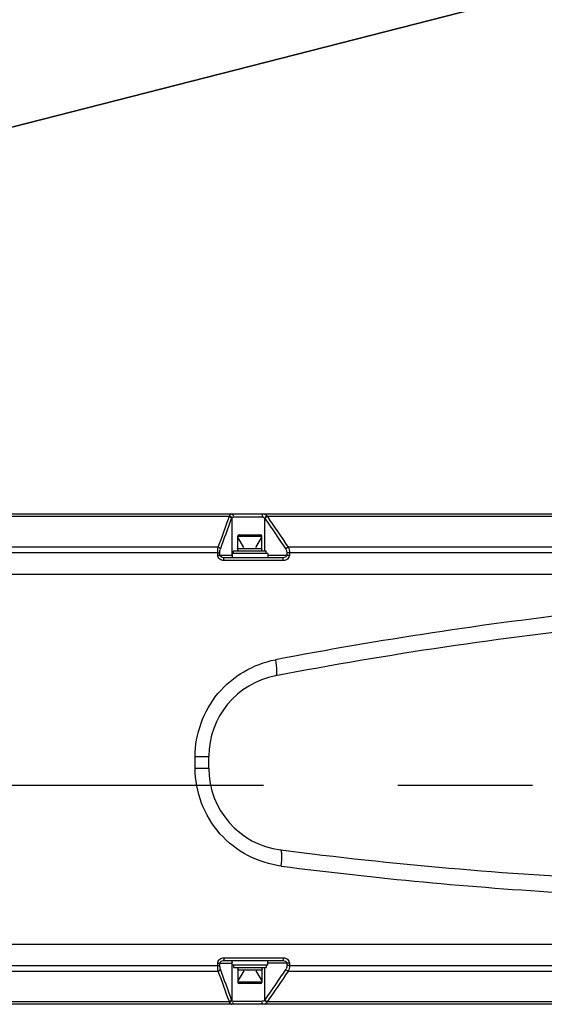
# Model space of a CAD drawing. Header units: millimetres. Extents: x 0 to 11890, y 0 to 8410.
# Tile 78 of 137: x 8043 to 8234, y 1992 to 2352. Entities that reach past the tile are written whole.
import ezdxf

# ---------------------------------------------------------------- set-up
doc = ezdxf.new("R2010")
doc.units = ezdxf.units.MM
doc.header["$LTSCALE"] = 653.95
doc.linetypes.add('CENTER', pattern=[0.6, 0.375, -0.075, 0.075, -0.075])
doc.layers.get('0').update_dxf_attribs({"linetype": 'CONTINUOUS'})
for name, color, linetype in [('204102000001_DXF_AXIS', 7, 'CONTINUOUS'), ('304102000016DXF_CONTINUOUS_LINE', 7, 'CONTINUOUS'), ('304105000070DXF_CONTINUOUS_LINE', 7, 'CONTINUOUS'), ('304106000010DXF_CONTINUOUS_LINE', 7, 'CONTINUOUS'), ('304107000007DXF_CONTINUOUS_LINE', 7, 'CONTINUOUS'), ('304107000008DXF_CONTINUOUS_LINE', 7, 'CONTINUOUS'), ('501023000065DXF_CONTINUOUS_LINE', 7, 'CONTINUOUS'), ('604006000002DXF_CONTINUOUS_LINE', 7, 'CONTINUOUS'), ('ZUIDAYUNDONGFANWEIDXF_DIMENSION', 7, 'CONTINUOUS')]:
    doc.layers.add(name, color=color, linetype=linetype)
doc.styles.get("Standard").update_dxf_attribs({"font": 'txt', "width": 0.7})
doc.dimstyles.new('DIMSTYLE_11', dxfattribs={"dimtxt": 120, "dimasz": 60, "dimexe": 1, "dimexo": 0, "dimtad": 1, "dimdsep": 46, "dimtxsty": 'Standard', "dimblk": '_FILLED', "dimblk1": '_FILLED', "dimblk2": '_FILLED', "dimcen": 0.09, "dimclrt": 5, "dimazin": 2, "dimtp": 0.8, "dimtm": 0.8, "dimtfac": 1, "dimtofl": 0, "dimtmove": 0, "dimatfit": 3, "dimldrblk": '_FILLED', "dimfxl": 0, "dimtolj": 1, "dimarcsym": 0})
doc.dimstyles.new('DIMSTYLE_12', dxfattribs={"dimtxt": 120, "dimasz": 60, "dimexe": 1, "dimexo": 0, "dimtad": 1, "dimdec": 0, "dimdsep": 46, "dimtxsty": 'Standard', "dimblk": '_FILLED', "dimblk1": '_FILLED', "dimblk2": '_FILLED', "dimcen": 0.09, "dimclrt": 5, "dimazin": 2, "dimtp": 2, "dimtm": 2, "dimtfac": 1, "dimtdec": 0, "dimtofl": 0, "dimtmove": 0, "dimatfit": 3, "dimldrblk": '_FILLED', "dimfxl": 0, "dimtolj": 1, "dimarcsym": 0})

# ---------------------------------------------------------------- blocks, each defined once
blk = doc.blocks.new('_FILLED')
at = {"color": 0, "linetype": 'ByBlock'}
blk.add_solid([(0, 0), (-1, 0.1667), (-1, -0.1667)], dxfattribs=at)
blk = doc.blocks.new('*D20')
at = {"layer": 'ZUIDAYUNDONGFANWEIDXF_DIMENSION', "color": 2, "linetype": 'Continuous'}
for p, q in [((7101.47, 2072.36), (8154.88, 2584.54)), ((7586.21, 2308.04), (7101.47, 2072.36)), ((7586.21, 2308.04), (7586.21, 2308.04))]:
    blk.add_line(p, q, dxfattribs=at)
at = {"layer": 'ZUIDAYUNDONGFANWEIDXF_DIMENSION', "color": 2, "linetype": 'Continuous', "xscale": 60, "yscale": 60, "zscale": 60, "rotation": 205.9299928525}
blk.add_blockref('_FILLED', (7586.21, 2308.04), dxfattribs=at)
blk = doc.blocks.new('*D21')
at = {"layer": 'ZUIDAYUNDONGFANWEIDXF_DIMENSION', "color": 2, "linetype": 'Continuous'}
for p, q in [((7101.47, 2072.36), (9596.57, 2711.23)), ((9052.85, 2572.01), (7101.47, 2072.36)), ((9052.85, 2572.01), (9052.85, 2572.01))]:
    blk.add_line(p, q, dxfattribs=at)
at = {"layer": 'ZUIDAYUNDONGFANWEIDXF_DIMENSION', "color": 2, "linetype": 'Continuous', "xscale": 60, "yscale": 60, "zscale": 60, "rotation": 194.361527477}
blk.add_blockref('_FILLED', (9052.85, 2572.01), dxfattribs=at)

msp = doc.modelspace()

# ---------------------------------------------------------------- linework, layer by layer
at = {"layer": '204102000001_DXF_AXIS', "color": 7, "linetype": 'CENTER'}
msp.add_line((7101.466, 2072.359), (8505.374, 2072.359), dxfattribs=at)
at = {"layer": '304102000016DXF_CONTINUOUS_LINE', "color": 7, "linetype": 'Continuous'}
for p, q in [((7779.182, 2149.359), (8380.935, 2149.359)), ((8111.466, 2078.503), (8111.466, 2082.775)), ((7826.285, 2014.359), (8285.923, 2014.359))]:
    msp.add_line(p, q, dxfattribs=at)
at = {"layer": '304102000016DXF_CONTINUOUS_LINE', "color": 9, "linetype": 'Continuous'}
for p, q in [((8106.497, 2082.775), (8111.466, 2082.775)), ((8106.497, 2078.503), (8106.497, 2082.775)), ((8106.497, 2078.503), (8111.466, 2078.503))]:
    msp.add_line(p, q, dxfattribs=at)
for centre, radius, start, end in [((8419.897, 634.155), 1510.932, 96.429214, 100.839182), ((8330.969, 3541.336), 1510.919, 262.659985, 266.617718)]:
    msp.add_arc(centre, radius, start, end, dxfattribs=at)
at = {"layer": '304102000016DXF_CONTINUOUS_LINE', "color": 7, "linetype": 'Continuous'}
for centre, radius, start, end in [((8418.326, 639.083), 1500, 96.067879, 100.855937), ((8141.466, 2082.775), 30, 100.85594, 180), ((8141.466, 2078.503), 30, 180, 262.64847), ((8329.562, 3536.419), 1500, 262.648466, 267.381055)]:
    msp.add_arc(centre, radius, start, end, dxfattribs=at)
at = {"layer": '304102000016DXF_CONTINUOUS_LINE', "color": 9, "linetype": 'Continuous'}
for points, knots in [([(8106.497, 2082.775), (8106.498, 2090.939), (8112.432, 2107.723), (8127.81, 2116.608), (8135.761, 2118.131)], [0, 0, 0, 0, 0.5020959, 1, 1, 1, 1]), ([(8135.761, 2118.131), (8136.012, 2116.779), (8136.244, 2114.877), (8136.222, 2113.053), (8136.009, 2112.275), (8135.815, 2112.238)], [0, 0, 0, 0, 0.6863844, 0.9017456, 1, 1, 1, 1]), ([(8137.938, 2042.799), (8129.572, 2043.877), (8112.993, 2052.443), (8106.498, 2069.99), (8106.497, 2078.503)], [0, 0, 0, 0, 0.4977092, 1, 1, 1, 1]), ([(8137.938, 2042.799), (8138.11, 2044.177), (8138.228, 2046.11), (8138.092, 2047.951), (8137.825, 2048.724), (8137.627, 2048.75)], [0, 0, 0, 0, 0.6854989, 0.9012731, 1, 1, 1, 1])]:
    msp.add_open_spline(points, degree=3, knots=knots, dxfattribs=at)
at = {"layer": '304105000070DXF_CONTINUOUS_LINE', "color": 7, "linetype": 'Continuous'}
for p, q in [((8120.466, 2157.959), (8132.466, 2157.959)), ((8120.466, 2156.959), (8120.466, 2157.959)), ((8132.466, 2156.959), (8132.466, 2157.959)), ((8120.466, 2006.759), (8120.466, 2005.759)), ((8120.466, 2005.759), (8132.466, 2005.759)), ((8132.466, 2006.759), (8132.466, 2005.759))]:
    msp.add_line(p, q, dxfattribs=at)
at = {"layer": '304106000010DXF_CONTINUOUS_LINE', "color": 7, "linetype": 'Continuous'}
for p, q in [((8132.966, 2156.959), (8119.966, 2156.959)), ((8119.966, 2156.959), (8119.966, 2155.359)), ((8132.966, 2156.959), (8132.966, 2155.359)), ((8119.966, 2006.759), (8119.966, 2008.359)), ((8119.966, 2006.759), (8132.966, 2006.759)), ((8132.966, 2006.759), (8132.966, 2008.359))]:
    msp.add_line(p, q, dxfattribs=at)
at = {"layer": '304107000007DXF_CONTINUOUS_LINE', "color": 7, "linetype": 'Continuous'}
for p, q in [((7779.182, 2014.359), (8363.773, 2014.359)), ((8116.855, 2008.359), (8138.468, 2008.359)), ((8378.15, 1992.359), (7792.916, 1992.359))]:
    msp.add_line(p, q, dxfattribs=at)
at = {"layer": '304107000007DXF_CONTINUOUS_LINE', "color": 9, "linetype": 'Continuous'}
for p, q in [((8117.029, 2009.359), (8138.648, 2009.359)), ((7890.016, 2006.533), (8114.754, 2006.534)), ((8114.754, 2007.359), (8119.966, 2007.359)), ((8114.754, 2006.534), (8114.754, 2007.359)), ((8114.754, 2006.534), (8115.52, 2006.534)), ((8115.52, 2006.534), (8115.52, 2007.359)), ((8119.888, 2007.359), (8119.888, 1993.808)), ((8131.828, 2005.759), (8131.828, 1993.851)), ((8140.911, 2007.359), (8132.966, 2007.359)), ((8139.965, 2007.359), (8139.965, 2006.534)), ((8140.911, 2006.534), (8139.965, 2006.534)), ((8140.911, 2007.359), (8140.911, 2006.534)), ((8140.911, 2006.534), (8312.743, 2006.532)), ((7889.892, 2004.498), (8114.917, 2004.499)), ((8140.471, 2004.499), (8312.565, 2004.498)), ((7887.864, 1993.325), (8118.995, 1993.325)), ((8130.816, 1993.359), (8120.475, 1993.359)), ((8132.841, 1993.325), (8312.169, 1993.325))]:
    msp.add_line(p, q, dxfattribs=at)
for points in [[(8119.059, 1993.032), (8119.037, 1993.125), (8119.015, 1993.222), (8118.995, 1993.325)], [(8119.888, 1993.808), (8119.859, 1993.87), (8119.832, 1993.935), (8119.806, 1994.003)], [(8131.944, 1994.003), (8131.906, 1993.95), (8131.868, 1993.9), (8131.828, 1993.851)], [(8132.841, 1993.325), (8132.8, 1993.246), (8132.756, 1993.17), (8132.712, 1993.097)]]:
    msp.add_lwpolyline(points, dxfattribs=at)
for points, knots in [([(8114.754, 2007.359), (8114.754, 2007.903), (8115.342, 2009.017), (8116.481, 2009.359), (8117.029, 2009.359)], [0, 0, 0, 0, 0.4978902, 1, 1, 1, 1]), ([(8117.029, 2009.359), (8117.029, 2009.242), (8117.023, 2008.991), (8117.004, 2008.782), (8116.972, 2008.412), (8116.9, 2008.574), (8116.89, 2008.617)], [0, 0, 0, 0, 0.3516537, 0.6852555, 0.8662163, 1, 1, 1, 1]), ([(8138.648, 2009.359), (8138.648, 2009.242), (8138.642, 2008.992), (8138.621, 2008.781), (8138.589, 2008.412), (8138.514, 2008.573), (8138.504, 2008.617)], [0, 0, 0, 0, 0.3512167, 0.6844615, 0.8655206, 1, 1, 1, 1]), ([(8138.648, 2009.359), (8139.187, 2009.359), (8140.323, 2009.023), (8140.911, 2007.909), (8140.911, 2007.359)], [0, 0, 0, 0, 0.4955378, 1, 1, 1, 1]), ([(8120.046, 2007.706), (8120.056, 2007.682), (8120.082, 2007.632), (8120.113, 2007.586), (8120.13, 2007.562)], [0, 0, 0, 0, 0.4699949, 1, 1, 1, 1]), ([(8119.619, 1992.359), (8119.825, 1992.359), (8120.307, 1992.432), (8120.366, 1992.991), (8120.254, 1993.157)], [0, 0, 0, 0, 0.5080563, 1, 1, 1, 1]), ([(8120.475, 1993.359), (8120.367, 1993.359), (8120.046, 1993.35), (8120.008, 1993.713), (8120.012, 1993.874)], [0, 0, 0, 0, 0.4007057, 1, 1, 1, 1]), ([(8131.438, 1992.359), (8131.205, 1992.359), (8130.804, 1992.685), (8130.925, 1993.05), (8130.977, 1993.157)], [0, 0, 0, 0, 0.661989, 1, 1, 1, 1]), ([(8131.828, 1993.851), (8131.721, 1993.707), (8131.494, 1993.364), (8131.042, 1993.448), (8130.892, 1993.558)], [0, 0, 0, 0, 0.4913304, 1, 1, 1, 1])]:
    msp.add_open_spline(points, degree=3, knots=knots, dxfattribs=at)
for points in [[(8114.917, 2004.499), (8114.791, 2005.168), (8114.754, 2005.854), (8114.754, 2006.534)], [(8115.729, 2005.178), (8115.594, 2005.549), (8115.502, 2005.974), (8115.601, 2006.357)], [(8115.52, 2007.359), (8115.52, 2007.915), (8116.299, 2008.359), (8116.855, 2008.359)], [(8138.468, 2008.359), (8139.068, 2008.359), (8139.965, 2007.959), (8139.965, 2007.359)], [(8139.965, 2006.534), (8139.965, 2006.153), (8139.93, 2005.528), (8139.554, 2005.468)], [(8140.911, 2006.534), (8140.911, 2005.84), (8140.787, 2005.117), (8140.471, 2004.499)], [(8114.917, 2004.499), (8115.189, 2004.575), (8115.687, 2004.844), (8115.533, 2005.08)], [(8118.995, 1993.325), (8117.635, 1997.049), (8116.276, 2000.774), (8114.917, 2004.499)], [(8119.806, 1994.003), (8118.446, 1997.728), (8117.088, 2001.453), (8115.729, 2005.178)], [(8139.573, 2005.178), (8137.03, 2001.452), (8134.487, 1997.727), (8131.944, 1994.003)], [(8140.471, 2004.499), (8137.928, 2000.774), (8135.385, 1997.049), (8132.841, 1993.325)], [(8140.471, 2004.499), (8140.18, 2004.587), (8139.71, 2004.781), (8139.767, 2005.08)], [(8118.995, 1993.325), (8119.266, 1993.401), (8119.764, 1993.67), (8119.609, 1993.906)], [(8119.059, 1993.032), (8119.351, 1993.111), (8119.847, 1993.436), (8119.684, 1993.69)], [(8119.619, 1992.359), (8119.327, 1992.359), (8119.13, 1992.749), (8119.059, 1993.032)], [(8132.712, 1993.097), (8132.449, 1992.683), (8131.929, 1992.359), (8131.438, 1992.359)], [(8132.712, 1993.097), (8132.412, 1993.188), (8131.95, 1993.434), (8132.025, 1993.738)], [(8132.841, 1993.325), (8132.55, 1993.413), (8132.08, 1993.607), (8132.138, 1993.905)]]:
    msp.add_open_spline(points, degree=3, dxfattribs=at)
at = {"layer": '304107000008DXF_CONTINUOUS_LINE', "color": 7, "linetype": 'Continuous'}
for p, q in [((7792.923, 2171.359), (8378.15, 2171.359)), ((8138.468, 2155.359), (8116.855, 2155.359)), ((7779.182, 2149.359), (8363.773, 2149.359))]:
    msp.add_line(p, q, dxfattribs=at)
at = {"layer": '304107000008DXF_CONTINUOUS_LINE', "color": 9, "linetype": 'Continuous'}
for p, q in [((8118.995, 2170.394), (7887.864, 2170.394)), ((8119.888, 2169.911), (8119.888, 2156.359)), ((8120.475, 2170.359), (8130.816, 2170.359)), ((8131.828, 2169.868), (8131.828, 2157.959)), ((8312.169, 2170.394), (8132.841, 2170.394)), ((8114.917, 2159.219), (7889.892, 2159.221)), ((8114.754, 2157.185), (7890.016, 2157.186)), ((8114.754, 2157.185), (8115.52, 2157.185)), ((8114.754, 2156.359), (8114.754, 2157.185)), ((8115.52, 2156.359), (8115.52, 2157.185)), ((8140.911, 2157.185), (8139.965, 2157.185)), ((8139.965, 2157.185), (8139.965, 2156.359)), ((8312.565, 2159.221), (8140.471, 2159.22)), ((8312.743, 2157.186), (8140.911, 2157.185)), ((8140.911, 2157.185), (8140.911, 2156.359)), ((8114.754, 2156.359), (8119.966, 2156.359)), ((8138.648, 2154.359), (8117.029, 2154.359)), ((8132.966, 2156.359), (8140.911, 2156.359))]:
    msp.add_line(p, q, dxfattribs=at)
for points in [[(8118.995, 2170.394), (8119.015, 2170.497), (8119.037, 2170.594), (8119.059, 2170.687)], [(8119.806, 2169.716), (8119.832, 2169.784), (8119.859, 2169.849), (8119.888, 2169.911)], [(8131.828, 2169.868), (8131.868, 2169.819), (8131.906, 2169.768), (8131.944, 2169.716)], [(8132.712, 2170.622), (8132.756, 2170.549), (8132.8, 2170.473), (8132.841, 2170.394)]]:
    msp.add_lwpolyline(points, dxfattribs=at)
for points in [[(8119.059, 2170.687), (8119.13, 2170.97), (8119.327, 2171.359), (8119.619, 2171.359)], [(8131.438, 2171.359), (8131.929, 2171.359), (8132.449, 2171.036), (8132.712, 2170.622)], [(8114.917, 2159.219), (8116.276, 2162.945), (8117.635, 2166.669), (8118.995, 2170.394)], [(8115.729, 2158.541), (8117.088, 2162.266), (8118.446, 2165.991), (8119.806, 2169.716)], [(8118.995, 2170.394), (8119.266, 2170.318), (8119.764, 2170.049), (8119.609, 2169.813)], [(8119.059, 2170.687), (8119.351, 2170.608), (8119.847, 2170.283), (8119.684, 2170.028)], [(8131.944, 2169.716), (8134.487, 2165.991), (8137.03, 2162.267), (8139.573, 2158.541)], [(8132.712, 2170.622), (8132.412, 2170.53), (8131.95, 2170.285), (8132.025, 2169.981)], [(8132.841, 2170.394), (8132.55, 2170.306), (8132.08, 2170.112), (8132.138, 2169.814)], [(8132.841, 2170.394), (8135.385, 2166.67), (8137.928, 2162.945), (8140.471, 2159.22)], [(8114.754, 2157.185), (8114.754, 2157.865), (8114.791, 2158.551), (8114.917, 2159.219)], [(8114.917, 2159.219), (8115.189, 2159.144), (8115.687, 2158.874), (8115.533, 2158.639)], [(8115.52, 2157.185), (8115.52, 2157.547), (8115.391, 2158.149), (8115.739, 2158.25)], [(8139.573, 2158.541), (8139.799, 2158.21), (8139.987, 2157.723), (8139.813, 2157.361)], [(8140.471, 2159.22), (8140.18, 2159.132), (8139.71, 2158.938), (8139.767, 2158.639)], [(8140.471, 2159.22), (8140.787, 2158.601), (8140.911, 2157.879), (8140.911, 2157.185)], [(8116.855, 2155.359), (8116.299, 2155.359), (8115.52, 2155.803), (8115.52, 2156.359)], [(8139.965, 2156.359), (8139.965, 2155.759), (8139.068, 2155.359), (8138.468, 2155.359)]]:
    msp.add_open_spline(points, degree=3, dxfattribs=at)
for points, knots in [([(8119.619, 2171.359), (8119.825, 2171.359), (8120.307, 2171.287), (8120.366, 2170.728), (8120.254, 2170.562)], [0, 0, 0, 0, 0.5080563, 1, 1, 1, 1]), ([(8131.438, 2171.359), (8131.205, 2171.359), (8130.804, 2171.033), (8130.925, 2170.669), (8130.977, 2170.562)], [0, 0, 0, 0, 0.6619883, 1, 1, 1, 1]), ([(8119.888, 2169.911), (8119.94, 2170.035), (8120.019, 2170.36), (8120.367, 2170.258), (8120.458, 2170.173)], [0, 0, 0, 0, 0.5193171, 1, 1, 1, 1]), ([(8130.816, 2170.359), (8130.991, 2170.359), (8131.4, 2170.413), (8131.61, 2169.998), (8131.622, 2169.807)], [0, 0, 0, 0, 0.4774414, 1, 1, 1, 1]), ([(8117.029, 2154.359), (8116.49, 2154.359), (8115.352, 2154.693), (8114.754, 2155.808), (8114.754, 2156.359)], [0, 0, 0, 0, 0.494369, 1, 1, 1, 1]), ([(8117.029, 2154.359), (8117.029, 2154.477), (8117.023, 2154.727), (8117.004, 2154.937), (8116.972, 2155.307), (8116.9, 2155.145), (8116.89, 2155.102)], [0, 0, 0, 0, 0.3516536, 0.6852554, 0.866216, 1, 1, 1, 1]), ([(8120.046, 2156.013), (8120.056, 2156.037), (8120.082, 2156.087), (8120.113, 2156.133), (8120.13, 2156.157)], [0, 0, 0, 0, 0.4699949, 1, 1, 1, 1]), ([(8138.648, 2154.359), (8138.648, 2154.477), (8138.642, 2154.727), (8138.621, 2154.938), (8138.589, 2155.307), (8138.514, 2155.145), (8138.504, 2155.102)], [0, 0, 0, 0, 0.3512167, 0.6844615, 0.8655207, 1, 1, 1, 1]), ([(8140.911, 2156.359), (8140.911, 2155.817), (8140.331, 2154.705), (8139.194, 2154.359), (8138.648, 2154.359)], [0, 0, 0, 0, 0.4981404, 1, 1, 1, 1])]:
    msp.add_open_spline(points, degree=3, knots=knots, dxfattribs=at)
at = {"layer": '501023000065DXF_CONTINUOUS_LINE', "color": 9, "linetype": 'Continuous'}
for p, q in [((8122.106, 2163.259), (8130.826, 2163.259)), ((8130.826, 2000.459), (8122.106, 2000.459))]:
    msp.add_line(p, q, dxfattribs=at)
at = {"layer": '501023000065DXF_CONTINUOUS_LINE', "color": 7, "linetype": 'Continuous'}
for p, q in [((8122.106, 2158.77), (8122.106, 2163.259)), ((8122.606, 2163.759), (8130.326, 2163.759)), ((8130.826, 2158.77), (8130.826, 2163.259)), ((8122.106, 2004.949), (8122.106, 2000.459)), ((8130.826, 2004.949), (8130.826, 2000.459)), ((8130.326, 1999.959), (8122.606, 1999.959))]:
    msp.add_line(p, q, dxfattribs=at)
at = {"layer": '501023000065DXF_CONTINUOUS_LINE', "color": 2, "linetype": 'Continuous'}
for p, q in [((8124.235, 2159.159), (8122.106, 2162.847)), ((8128.697, 2159.159), (8130.826, 2162.847)), ((8124.235, 2004.559), (8122.106, 2000.872)), ((8128.697, 2004.559), (8130.826, 2000.872))]:
    msp.add_line(p, q, dxfattribs=at)
at = {"layer": '501023000065DXF_CONTINUOUS_LINE', "color": 7, "linetype": 'Continuous'}
for centre, start, end in [((8122.606, 2163.259), 90, 180), ((8130.326, 2163.259), 0, 90), ((8122.606, 2000.459), 180, 270), ((8130.326, 2000.459), 270, 360)]:
    msp.add_arc(centre, 0.5, start, end, dxfattribs=at)
at = {"layer": '604006000002DXF_CONTINUOUS_LINE', "color": 7, "linetype": 'Continuous'}
for p, q in [((8121.966, 2158.734), (8122.106, 2158.77)), ((8121.966, 2158.734), (8130.966, 2158.734)), ((8122.165, 2157.959), (8121.966, 2158.734)), ((8130.766, 2157.959), (8130.966, 2158.734)), ((8130.966, 2158.734), (8130.826, 2158.77)), ((8122.165, 2005.759), (8121.966, 2004.985)), ((8130.766, 2005.759), (8130.966, 2004.985)), ((8121.966, 2004.985), (8130.966, 2004.985)), ((8121.966, 2004.985), (8122.106, 2004.949)), ((8130.966, 2004.985), (8130.826, 2004.949))]:
    msp.add_line(p, q, dxfattribs=at)

# ---------------------------------------------------------------- dimensions: what is measured, and where the dimension line sits
at = {"layer": 'ZUIDAYUNDONGFANWEIDXF_DIMENSION', "color": 2, "linetype": 'Continuous'}
for mpoint, dimstyle, picture, middle in [((9052.853, 2572.012), 'DIMSTYLE_12', '*D21', (9182.253, 2636.112)), ((7586.207, 2308.043), 'DIMSTYLE_11', '*D20', (7839.585, 2464.595))]:
    dim = msp.add_radius_dim(center=(7101.466, 2072.359), mpoint=mpoint, text='R<>', dimstyle=dimstyle, override={"dimpost": '<>'}, dxfattribs=at)
    dim.commit()
    dim.dimension.update_dxf_attribs({"geometry": picture, "text_midpoint": middle, "dimtype": 164})

doc.saveas('drawing.dxf')
